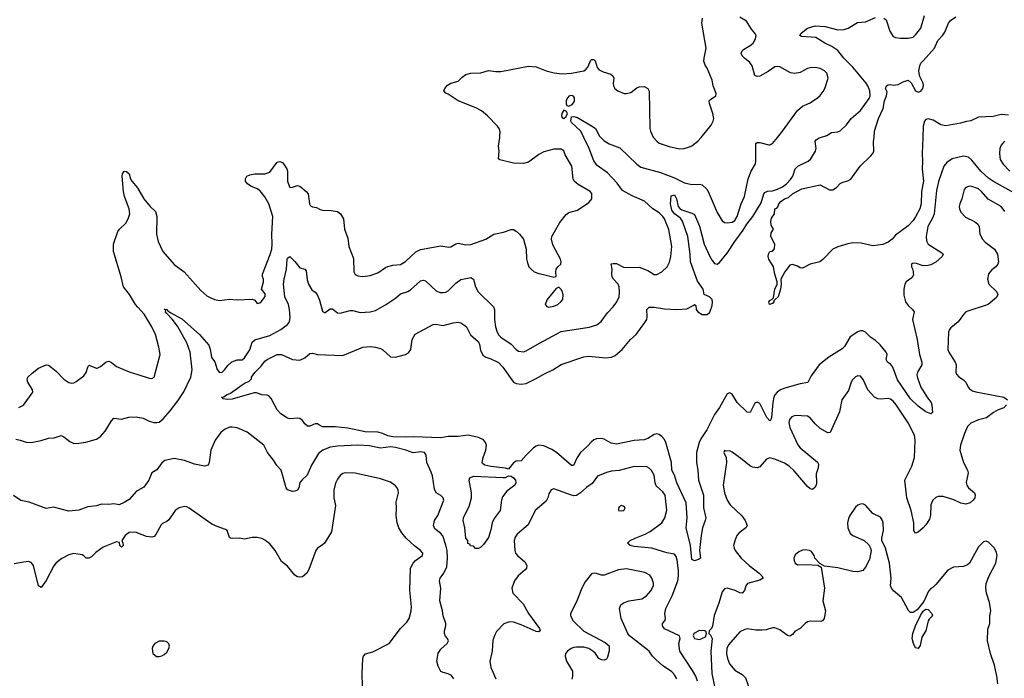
# Model space of a CAD drawing. Header units: inches. Extents: x 2057696 to 2160536, y 827480 to 1016834.
# Tile 99 of 256: x 2099060 to 2106896, y 885693 to 890937. Entities that reach past the tile are written whole.
import ezdxf

# ---------------------------------------------------------------- set-up
doc = ezdxf.new("R2010")
doc.units = ezdxf.units.IN
doc.header["$MEASUREMENT"] = 0
for name, color, linetype in [('C0898', 7, 'Continuous'), ('C1808', 7, 'Continuous'), ('C1809', 7, 'Continuous')]:
    doc.layers.add(name, color=color, linetype=linetype)

msp = doc.modelspace()

# ---------------------------------------------------------------- linework, layer by layer
at = {"layer": 'C0898', "color": 5}
for points, elevation in [([(2100000, 888648.8), (2099981.1, 888670), (2099933.3, 888750), (2099885.3, 888810), (2099867.7, 888890), (2099805.1, 889090), (2099807.3, 889150), (2099841.6, 889250), (2099854.5, 889270), (2099904.4, 889315.6), (2099923.5, 889350), (2099936.4, 889390), (2099931.9, 889430), (2099894.3, 889530), (2099884.7, 889570), (2099876.2, 889690), (2099878, 889710), (2099890, 889730.8), (2099910, 889727.7), (2099930, 889710.7), (2099941.6, 889670), (2099952.4, 889650), (2099997, 889597), (2100000, 889591.9)], 380), ([(2099051.8, 887848.2), (2099090, 887866.8), (2099163.7, 887970), (2099160.9, 887990), (2099123.7, 888050), (2099119.3, 888070), (2099125.2, 888090), (2099158, 888122), (2099210, 888162), (2099270, 888187.7), (2099290, 888184.9), (2099310, 888170.4), (2099350, 888137.4), (2099410, 888074.9), (2099450, 888048.2), (2099470, 888042), (2099490, 888045.5), (2099510, 888056.3), (2099570, 888102), (2099590, 888127.3), (2099601.3, 888170), (2099610, 888184.9), (2099670, 888162), (2099676.9, 888163.1), (2099703.9, 888176.1), (2099747.3, 888212.8), (2099770, 888217), (2099790, 888208.4), (2099830, 888176.4), (2099931.9, 888131.9), (2100000, 888110.8)], 380), ([(2099030, 887595.9), (2099063, 887590), (2099110, 887572.7), (2099149.8, 887570.2), (2099230, 887585.3), (2099290, 887605.5), (2099333.4, 887606.6), (2099390, 887624.9), (2099410, 887615.5), (2099457.8, 887577.8), (2099490, 887563.6), (2099530, 887564.4), (2099585.9, 887574.1), (2099670, 887595.8), (2099703.1, 887616.9), (2099739.8, 887660.2), (2099790, 887744), (2099810, 887764.9), (2099870, 887756.4), (2099927.3, 887772.8), (2099990, 887775.5), (2100000, 887773.1)], 360), ([(2100000, 887187.9), (2099990, 887182.4), (2099930, 887116.3), (2099890, 887091.6), (2099850, 887075.1), (2099810, 887081.6), (2099770, 887076.3), (2099710, 887079.6), (2099670, 887066.9), (2099602.9, 887057.1), (2099530, 887031.3), (2099450, 887022.4), (2099330, 887054.7), (2099270, 887044), (2099134.3, 887094.3), (2099069.6, 887109.6), (2099010, 887149)], 360), ([(2100000, 886848.7), (2099990, 886852.6), (2099970, 886855.8), (2099930, 886853), (2099898, 886830), (2099871.3, 886790), (2099881, 886770), (2099882.8, 886750), (2099870, 886737.2), (2099857.2, 886750), (2099854, 886774), (2099830, 886778.3), (2099724, 886736), (2099665.3, 886694.7), (2099630, 886659.7), (2099610, 886649.7), (2099589.8, 886649.7), (2099570, 886669.3), (2099555.9, 886675.9), (2099490, 886686), (2099450, 886676.4), (2099394.4, 886645.6), (2099350, 886613.3), (2099331.7, 886588.3), (2099270, 886471.5), (2099230, 886417.2), (2099210, 886429), (2099170.8, 886590.8), (2099150, 886616.2), (2099130, 886622), (2099090, 886617.6), (2099016.7, 886603.3)], 380)]:
    msp.add_lwpolyline(points, dxfattribs=dict(at, elevation=elevation))
at = {"layer": 'C1808', "color": 5}
for points, elevation in [([(2100000, 887773.1), (2100043.1, 887763.1), (2100090, 887741.2), (2100126.8, 887730), (2100150, 887728.4), (2100170, 887733.4), (2100201.2, 887758.8), (2100258.3, 887821.7), (2100319, 887901), (2100365.7, 887974.3), (2100422.2, 888090), (2100431.7, 888148.3), (2100416.8, 888290), (2100390, 888363.7), (2100316.5, 888496.5), (2100273.5, 888553.5), (2100230, 888598), (2100220.7, 888610), (2100222, 888622), (2100210, 888630.8), (2100230, 888630.3), (2100238.8, 888618.8), (2100262.6, 888602.6), (2100350, 888555.5), (2100490.1, 888430.1), (2100564.6, 888344.6), (2100574.6, 888314.6), (2100586.6, 888246.6), (2100613.7, 888213.7), (2100630.4, 888150.4), (2100648.7, 888128.7), (2100670, 888130.6), (2100690, 888148.2), (2100715.7, 888184.3), (2100748.1, 888211.9), (2100790, 888229), (2100830, 888227.6), (2100850, 888244.6), (2100890, 888307.2), (2100910.5, 888369.5), (2100930, 888388.2), (2101050, 888422.3), (2101138.3, 888470), (2101190, 888509.3), (2101205.8, 888530), (2101212.7, 888567.3), (2101207.7, 888630), (2101197.7, 888670), (2101169.6, 888730), (2101159.9, 888830), (2101163.7, 888870), (2101181.9, 888950), (2101187.6, 889030), (2101190, 889037.1), (2101210, 889050.3), (2101250, 889011.5), (2101290, 888961.7), (2101330, 888950.3), (2101338.2, 888938.2), (2101346.4, 888866.4), (2101356.9, 888830), (2101385.2, 888785.3), (2101410, 888768), (2101427.6, 888747.6), (2101444.7, 888704.7), (2101470, 888616), (2101485.8, 888605.8), (2101490, 888604.9), (2101530, 888635.3), (2101550, 888635.3), (2101590, 888603.6), (2101610, 888599.2), (2101690, 888620.7), (2101710, 888620.2), (2101770, 888605.3), (2101850, 888610.3), (2101890, 888621.3), (2101970, 888666.7), (2102050, 888719.1), (2102090, 888754), (2102147.3, 888772.7), (2102170, 888785.2), (2102250, 888856.5), (2102270, 888863.1), (2102290, 888856.4), (2102375.5, 888775.5), (2102405, 888765), (2102430, 888764.5), (2102450, 888768.2), (2102470, 888778.6), (2102530, 888839.6), (2102570, 888867.9), (2102650, 888884.4), (2102671.7, 888871.7), (2102687.7, 888810), (2102709.1, 888770), (2102830.3, 888650), (2102839, 888630), (2102837.7, 888550), (2102846.9, 888490), (2102855.8, 888455.8), (2102868.9, 888428.9), (2102890, 888407.8), (2102970, 888354), (2103010, 888310.4), (2103030, 888298), (2103070, 888291.8), (2103090, 888298.9), (2103197.6, 888362.4), (2103370, 888454.4), (2103591.5, 888488.5), (2103652.3, 888507.7), (2103687, 888533), (2103738.2, 888601.8), (2103781.6, 888650), (2103811.3, 888690), (2103829.8, 888730.2), (2103833.8, 888770), (2103830.8, 888810), (2103823.1, 888830), (2103786.3, 888870), (2103774.7, 888890), (2103771.5, 888910), (2103774.7, 888950), (2103767, 888993), (2103783.3, 888996.7), (2103810, 888994.9), (2103870, 888964.4), (2103990, 888965.7), (2104058.9, 888938.9), (2104110, 888907.7), (2104130, 888907.7), (2104169.2, 888930), (2104211.6, 888970), (2104230, 889006.8), (2104242.6, 889050), (2104248.6, 889130), (2104226.7, 889266.7), (2104191.5, 889350), (2104177.8, 889370), (2104150, 889397.6), (2104099.7, 889430), (2104032.8, 889492.8), (2103934.6, 889534.6), (2103856.9, 889576.9), (2103813.8, 889633.8), (2103738.4, 889718.4), (2103656.1, 889776.1), (2103630, 889812), (2103591.6, 889910), (2103548.6, 890000)], 360), ([(2100000, 889591.9), (2100048.8, 889510), (2100098.4, 889450), (2100139.5, 889410), (2100150.3, 889370), (2100147.6, 889230), (2100161.7, 889170), (2100199.5, 889090), (2100290, 888988.2), (2100368, 888930), (2100501, 888781), (2100550, 888738.7), (2100570, 888727.2), (2100611.3, 888710), (2100650, 888701.6), (2100730, 888712.4), (2100790, 888705.5), (2100910.7, 888710.7), (2100930, 888704.7), (2100950, 888677.3), (2100970, 888681.6), (2100980.9, 888690), (2101012.1, 888732.1), (2101014.2, 888754.2), (2100985.2, 888790), (2101001.2, 888850), (2101001.2, 888870), (2100992.1, 888892.1), (2100991.8, 888910), (2101053.8, 889066.2), (2101066.1, 889110), (2101069.4, 889150), (2101065.7, 889230), (2101073.2, 889370), (2101042.4, 889470), (2101010, 889527.6), (2100970, 889576.8), (2100950, 889589.8), (2100899.5, 889610), (2100871.6, 889630), (2100858, 889650), (2100856.9, 889670), (2100868.6, 889691.4), (2100890, 889702.6), (2100930, 889708.9), (2101010, 889710.4), (2101050, 889723.8), (2101110, 889801.6), (2101130, 889806.7), (2101150, 889799.5), (2101159.5, 889790), (2101184.9, 889750), (2101190.3, 889730), (2101190.5, 889650.5), (2101206.2, 889606.2), (2101210, 889601), (2101230, 889602.8), (2101270, 889616), (2101289.1, 889610.9), (2101338.8, 889570), (2101355.5, 889550), (2101364.9, 889470), (2101374.2, 889454.2), (2101390, 889446.4), (2101421.1, 889441.1), (2101450, 889424.9), (2101470, 889419.3), (2101538.8, 889418.8), (2101590, 889410.6), (2101614, 889390), (2101635.5, 889350), (2101644.9, 889270), (2101670, 889198), (2101679.7, 889130), (2101716.4, 889036.4), (2101718.4, 888930), (2101728.9, 888908.9), (2101750, 888897.1), (2101791.8, 888891.8), (2101850, 888899.6), (2101910, 888921.1), (2101970, 888963.1), (2101990, 888971.7), (2102030, 888981.1), (2102090, 888987.2), (2102130, 889011.8), (2102212.7, 889087.3), (2102250, 889107.2), (2102410, 889134.9), (2102474.2, 889125.8), (2102490, 889128.5), (2102530, 889152), (2102550, 889157.6), (2102610, 889145.3), (2102650, 889145.7), (2102770, 889188.9), (2102832.7, 889230), (2102910, 889244), (2102970, 889267.2), (2102990, 889264.9), (2103010, 889254), (2103037.1, 889230), (2103068.2, 889190), (2103090.3, 889110), (2103094, 889034), (2103100.7, 889000.7), (2103112.7, 888970), (2103130.4, 888950), (2103153.4, 888930), (2103190, 888914.9), (2103228.9, 888908.9), (2103310, 888886), (2103328.4, 888891.6), (2103326, 888930), (2103329.3, 888950), (2103342.7, 888970), (2103366.6, 888990), (2103369.6, 889010), (2103363.6, 889030), (2103303.5, 889143.5), (2103291.5, 889190), (2103294.4, 889210), (2103358.3, 889321.7), (2103410, 889385.7), (2103430, 889400.4), (2103498.6, 889421.4), (2103590, 889480.9), (2103612.6, 889510), (2103612.1, 889552.1), (2103600.7, 889570), (2103503.3, 889623.3), (2103473.5, 889650), (2103465, 889670), (2103452.6, 889770), (2103402, 889862), (2103390, 889892.7), (2103370, 889906), (2103310, 889906.6), (2103230, 889883.7), (2103190, 889864.5), (2103110, 889802.7), (2103070, 889792.7), (2102990, 889794), (2102881.5, 889821.5), (2102870, 889828.7), (2102875.1, 889890), (2102869.6, 889930), (2102880.4, 890000)], 380), ([(2106976.6, 889556.6), (2106810, 889648.5), (2106770, 889675.4), (2106708.4, 889730), (2106637.8, 889817.8), (2106610, 889842.2), (2106570, 889848.8), (2106480.7, 889830), (2106439.1, 889800.9), (2106414.6, 889770), (2106371.5, 889648.5), (2106355.8, 889575.8), (2106336.2, 889390), (2106323.5, 889356.4), (2106288.2, 889290), (2106273.2, 889210), (2106275.9, 889175.9), (2106290.2, 889150.2), (2106399.5, 889079.5), (2106408.5, 889070), (2106401.7, 889050), (2106350, 889006.4), (2106310, 888985.1), (2106290, 888979.8), (2106250, 888976), (2106190, 888996.9), (2106164.2, 888995.8), (2106157.3, 888990), (2106158, 888970), (2106168.8, 888948.8), (2106173.4, 888906.6), (2106158.5, 888881.5), (2106114.9, 888850), (2106103.8, 888830), (2106096.4, 888790), (2106096.7, 888743.3), (2106110.3, 888690), (2106130, 888660.4), (2106163.8, 888630), (2106178, 888610), (2106164, 888550), (2106202.2, 888390), (2106220.2, 888270), (2106239.6, 888210), (2106238.3, 888190), (2106203.6, 888130), (2106200.2, 888110), (2106204.1, 888084.1), (2106231.3, 888011.3), (2106285.4, 887925.4), (2106313, 887890), (2106319.3, 887870), (2106324, 887810), (2106310, 887798), (2106270, 887815.4), (2106210, 887860.3), (2106150, 887917.7), (2106044.8, 888070), (2106008.9, 888168.9), (2105991.7, 888191.7), (2105965.1, 888210), (2105959.8, 888219.8), (2105955.6, 888230), (2105963, 888270), (2105956.2, 888290), (2105907.4, 888347.4), (2105870, 888383.5), (2105831.8, 888410), (2105790, 888448), (2105770, 888458.9), (2105750, 888458.3), (2105730, 888451.1), (2105670, 888412.8), (2105624.2, 888335.8), (2105604.5, 888315.5), (2105498, 888250), (2105422, 888190), (2105359.6, 888100.4), (2105332.4, 888047.6), (2105270, 888036.3), (2105150, 888003.5), (2105114.4, 887990), (2105088.1, 887971.9), (2105069.5, 887950.5), (2105060.2, 887930), (2105052.1, 887887.9), (2105043.6, 887770), (2105037.1, 887750), (2105030, 887743.6), (2105004.8, 887770), (2104950, 887881.3), (2104930, 887891.1), (2104910, 887884.2), (2104871.8, 887808.2), (2104850, 887811.6), (2104769.7, 887890), (2104730, 887954), (2104710, 887965.1), (2104690, 887957), (2104630.2, 887849.8), (2104590, 887794), (2104528.5, 887670), (2104479.1, 887600.9), (2104466.3, 887570), (2104446.2, 887490), (2104445.5, 887410), (2104457, 887350), (2104462.7, 887270), (2104501.6, 887150), (2104502.2, 887050), (2104518.9, 886970), (2104515.8, 886950), (2104493.6, 886890), (2104482, 886830), (2104470.2, 886710), (2104477.3, 886650), (2104461.6, 886638.4), (2104430, 886629.5), (2104410, 886638), (2104397.8, 886750), (2104363.5, 886890), (2104370.7, 886969.3), (2104363, 887090), (2104290.4, 887250), (2104271.3, 887311.3), (2104249.1, 887350), (2104246.5, 887410), (2104200.6, 887570), (2104190, 887595.1), (2104170, 887619.1), (2104150, 887634), (2104130, 887638.9), (2104110, 887634.7), (2104058.1, 887601.9), (2104030, 887590.7), (2103950, 887585.4), (2103810, 887557), (2103765.8, 887565.8), (2103710, 887598), (2103690, 887603.1), (2103650, 887599.3), (2103630, 887591.6), (2103610, 887576.2), (2103579.5, 887540.5), (2103522.4, 887490), (2103496.1, 887450), (2103467.9, 887387.9), (2103450, 887386.3), (2103331.1, 887491.1), (2103295.6, 887515.6), (2103230, 887543.4), (2103190, 887548.1), (2103170, 887541.6), (2103150, 887526.8), (2103090.2, 887470), (2103050, 887423.6), (2103010, 887422), (2102990, 887409.7), (2102950, 887359.1), (2102926.8, 887366.8), (2102810, 887380.2), (2102762, 887390), (2102744, 887404), (2102739.8, 887410), (2102747.3, 887450), (2102768.5, 887510), (2102774.2, 887550), (2102768, 887570), (2102750.7, 887590.7), (2102710, 887611.1), (2102630, 887627.6), (2102550, 887618), (2102470, 887617.2), (2102410, 887607), (2102190, 887616.5), (2102127.2, 887612.8), (2102030, 887615.3), (2101990, 887622.9), (2101950, 887641.8), (2101910, 887652), (2101810, 887656.4), (2101670, 887685.1), (2101570, 887696.3), (2101470, 887695.6), (2101439, 887710), (2101430, 887719), (2101410, 887719.3), (2101370, 887699.3), (2101350, 887701.2), (2101330, 887719), (2101310, 887746.6), (2101290, 887760.9), (2101270, 887764.5), (2101210, 887758.4), (2101190, 887762.9), (2101138, 887798), (2101109.2, 887830), (2101061.6, 887921.6), (2101041.5, 887941.5), (2101030, 887946.6), (2100986, 887950), (2100944.7, 887964.7), (2100926.3, 887966.3), (2100750, 887916.1), (2100713, 887913), (2100679.3, 887919.3), (2100665.2, 887930), (2100685.4, 887934.6), (2100706, 887950), (2100737.9, 887962.1), (2100830, 888030.8), (2100854.2, 888045.8), (2100883.7, 888056.3), (2100904, 888076), (2100904.5, 888090), (2100930, 888126.8), (2100980.8, 888179.2), (2101010, 888217.1), (2101030, 888232.4), (2101109, 888270), (2101142, 888270), (2101230, 888230.8), (2101290, 888226.8), (2101330, 888244.9), (2101370, 888278), (2101390, 888280.5), (2101430, 888270.4), (2101630, 888263), (2101790, 888328.4), (2101850, 888334.9), (2101891.3, 888330), (2101930, 888318.9), (2101950, 888308.5), (2102010, 888253.4), (2102050, 888250.2), (2102129.2, 888270), (2102155, 888285), (2102173.5, 888310), (2102183.1, 888390), (2102207.4, 888432.6), (2102350, 888510.4), (2102370, 888512.2), (2102430, 888501.7), (2102510, 888524.2), (2102548.1, 888528.1), (2102570, 888522), (2102602.8, 888502.8), (2102615.5, 888490), (2102648, 888428), (2102711.7, 888371.7), (2102719.7, 888350), (2102726, 888306), (2102745.9, 888265.9), (2102770, 888250.2), (2102810, 888236.9), (2102870, 888207.1), (2102903.9, 888170), (2102990, 888051.8), (2103010, 888040.8), (2103050, 888033.6), (2103090, 888040.3), (2103163.8, 888076.2), (2103230, 888114.9), (2103302.7, 888150), (2103368.5, 888191.6), (2103550, 888253.4), (2103590, 888258.9), (2103724, 888244), (2103770, 888250.2), (2103798, 888262), (2103854.5, 888310), (2103920.4, 888390), (2103965.1, 888430), (2104034.9, 888525.1), (2104049.7, 888550), (2104053.7, 888570), (2104049.8, 888630.3), (2104070, 888648), (2104110, 888647.2), (2104190, 888635.3), (2104290, 888630.3), (2104370, 888635.6), (2104419.8, 888660.2), (2104430.4, 888670.4), (2104441, 888661), (2104443.1, 888630), (2104457.3, 888610), (2104490, 888590.5), (2104531.5, 888588.5), (2104551.2, 888608.8), (2104570, 888661), (2104574.3, 888690), (2104569.6, 888710), (2104550, 888731.1), (2104507.9, 888747.9), (2104498.7, 888790), (2104455.2, 888855.2), (2104397.7, 889010), (2104396.3, 889070), (2104378, 889210), (2104333.7, 889333.7), (2104317.4, 889357.4), (2104269.9, 889390), (2104250, 889419.7), (2104239.8, 889470), (2104245.6, 889534.4), (2104270, 889541.6), (2104287, 889510), (2104300.3, 889450), (2104313.7, 889433.7), (2104330, 889423.6), (2104410, 889396.9), (2104430, 889385.3), (2104470, 889293.4), (2104507.4, 889150), (2104550, 889057), (2104570, 889019.5), (2104590, 888996.5), (2104610, 888990.3), (2104630, 889004.2), (2104690, 889076.5), (2104749.9, 889170), (2104818.1, 889261.9), (2104846.7, 889310), (2104893.6, 889370), (2104961.2, 889478.8), (2104982.9, 889550), (2104990, 889560.6), (2105010, 889571.1), (2105050, 889574.8), (2105090, 889586.2), (2105130, 889606.9), (2105160.9, 889630), (2105195, 889665), (2105211.7, 889690), (2105231.2, 889750), (2105253.3, 889770), (2105335.6, 889810), (2105355.1, 889830), (2105392.6, 889890), (2105397.7, 889910), (2105391.4, 889968.6), (2105399.4, 889980.6), (2105423.1, 889996.9), (2105433.3, 890000)], 340), ([(2103683.8, 890000), (2103710, 889972.2), (2103750, 889947.4), (2103836.9, 889916.9), (2103970, 889785.7), (2104002.5, 889762.5), (2104160.1, 889719.9), (2104270, 889676.3), (2104350, 889636.6), (2104410, 889623.7), (2104470, 889628.2), (2104490, 889621.6), (2104527.4, 889587.4), (2104538.5, 889570), (2104610, 889402), (2104650, 889334.9), (2104670, 889323.1), (2104690, 889319.5), (2104730, 889323.6), (2104750, 889338), (2104770, 889370.6), (2104801.7, 889470), (2104828.4, 889530), (2104856.3, 889670), (2104881.3, 889730), (2104914.2, 889790), (2104918.4, 889810), (2104918.4, 889950), (2104930, 889958), (2104950, 889957.8), (2105020.5, 889939.5), (2105030, 889939.5), (2105052, 889950), (2105091.8, 890000)], 360), ([(2104103.9, 890000), (2104129.3, 889969.3), (2104150, 889954.6), (2104227.7, 889927.7), (2104310, 889908.3), (2104348.8, 889911.2), (2104390, 889924.2), (2104410, 889933.4), (2104456.9, 889970), (2104481.9, 890000)], 380), ([(2106246.3, 890000), (2106240.6, 889870), (2106243.8, 889810), (2106240.7, 889750), (2106252.1, 889650), (2106236.9, 889570), (2106234.5, 889470), (2106222.6, 889430), (2106190, 889366), (2106170, 889338), (2106130, 889296), (2106030, 889221.2), (2106004, 889190), (2105970, 889165.6), (2105930, 889145.6), (2105850, 889135.1), (2105757.5, 889157.5), (2105690, 889159.3), (2105650, 889153.2), (2105570, 889129), (2105530, 889109), (2105450, 889027.3), (2105426.8, 889010), (2105350.4, 888989.6), (2105290, 888958), (2105270, 888962), (2105250, 888975.3), (2105210, 888988), (2105190, 888982), (2105150, 888928), (2105118, 888870), (2105121, 888830), (2105114.8, 888790), (2105096, 888730), (2105071, 888709), (2105062, 888698), (2105062, 888690), (2105050, 888678), (2105026, 888670), (2105022, 888690), (2105030, 888702), (2105048.7, 888711.3), (2105058, 888722), (2105069, 888790), (2105088.7, 888830), (2105088.7, 888850), (2105068, 888910), (2105059, 888970), (2105022, 889030), (2105015.3, 889050), (2105018, 889070), (2105028.9, 889091.1), (2105050, 889094), (2105067.3, 889112.7), (2105068, 889150), (2105038, 889210), (2105040.4, 889239.6), (2105058, 889270), (2105040.4, 889300.4), (2105038, 889330), (2105044, 889356), (2105066, 889390), (2105069, 889430), (2105085.2, 889434.8), (2105094, 889446), (2105100.9, 889470), (2105117, 889490), (2105147.3, 889510), (2105178.8, 889521.2), (2105210, 889550.2), (2105284.5, 889590), (2105430, 889621.7), (2105503.2, 889583.2), (2105530, 889583.1), (2105560.3, 889599.7), (2105590, 889633), (2105610, 889643), (2105650, 889653.4), (2105673.2, 889666.8), (2105748.7, 889770), (2105831.2, 889850), (2105848.3, 889870), (2105856.9, 889890), (2105854, 889966), (2105860.7, 889999.3), (2105860.7, 890000)], 320), ([(2106896.5, 889970), (2106870, 889937.6), (2106859.7, 889910), (2106856, 889870), (2106863.4, 889823.3), (2106886.1, 889786.1), (2106940.7, 889730)], 340), ([(2106899.8, 889410), (2106870, 889448.2), (2106766.5, 889506.5), (2106713.1, 889570), (2106690, 889589.7), (2106630, 889611.3), (2106610, 889609.6), (2106590, 889600.9), (2106575.8, 889584.2), (2106556.5, 889510), (2106540.3, 889470), (2106536.5, 889450), (2106538.7, 889430), (2106550, 889405.5), (2106585.7, 889365.7), (2106657.3, 889330), (2106685.5, 889310), (2106695.3, 889290), (2106701.6, 889230), (2106721.6, 889190), (2106744.2, 889164.2), (2106817.3, 889110), (2106840.7, 889070), (2106850, 889008), (2106842.8, 888990), (2106826.8, 888970), (2106795.2, 888944.8), (2106770, 888914), (2106763.1, 888870), (2106772.7, 888830), (2106833.1, 888773.1), (2106843.8, 888750), (2106834.7, 888725.3), (2106766.8, 888670), (2106590.4, 888609.6), (2106570, 888589.2), (2106527.7, 888530), (2106470, 888483.7), (2106459.3, 888470), (2106452.4, 888450), (2106445.7, 888310), (2106453.4, 888290), (2106505.8, 888210), (2106511.4, 888190), (2106508.9, 888130), (2106515.1, 888115.1), (2106534.4, 888094.4), (2106570.6, 888070), (2106590, 888050.6), (2106608, 888010), (2106618.3, 887998.3), (2106642.7, 887982.7), (2106670, 887974), (2106891.3, 887930), (2106921, 887910)], 360), ([(2100000, 888110.8), (2100090, 888082.8), (2100110, 888078.8), (2100130, 888091.3), (2100176.4, 888270), (2100167.1, 888330), (2100141.4, 888430), (2100111.7, 888491.7), (2100050, 888592.6), (2100000, 888648.8)], 380), ([(2106913.4, 887870), (2106892.5, 887847.5), (2106846.8, 887830), (2106810.8, 887810), (2106753.9, 887766.1), (2106690.3, 887749.7), (2106630, 887725.1), (2106603.4, 887696.6), (2106578, 887642), (2106547.2, 887550), (2106542.8, 887510), (2106571.7, 887410), (2106602.6, 887350), (2106607.2, 887330), (2106593.2, 887253.2), (2106598, 887230), (2106610.3, 887210.4), (2106659.1, 887170), (2106664, 887150), (2106660.7, 887130), (2106646.8, 887110), (2106622.8, 887090), (2106590, 887078.7), (2106550, 887087.1), (2106494.6, 887114.6), (2106410, 887141), (2106370, 887140.5), (2106350, 887131.8), (2106327, 887110), (2106310, 887073.2), (2106308.9, 886991.1), (2106299, 886961), (2106270, 886915.1), (2106250, 886892.3), (2106210, 886857.2), (2106189.6, 886849.6), (2106176, 886870), (2106175.1, 886930), (2106153.8, 887030), (2106119.2, 887130), (2106103.1, 887270), (2106158.7, 887381.3), (2106179.8, 887450), (2106186.6, 887590), (2106179.8, 887630), (2106130, 887726), (2106033.8, 887870), (2106010, 887898.3), (2105990, 887914.3), (2105970, 887921.6), (2105910, 887914.5), (2105890, 887917), (2105862.7, 887930), (2105810, 887989.6), (2105772.8, 888072.8), (2105750, 888097.4), (2105730, 888100.4), (2105710, 888093.5), (2105686.3, 888070), (2105675.6, 888050), (2105655.2, 887984.8), (2105603.1, 887910), (2105584.6, 887815.4), (2105510, 887649), (2105490, 887646.6), (2105430, 887681.7), (2105390, 887719.1), (2105350, 887767.8), (2105330, 887778.9), (2105230, 887784.7), (2105204.1, 887775.9), (2105186, 887754), (2105182, 887730), (2105189.1, 887690), (2105251.7, 887551.7), (2105270, 887527.4), (2105410, 887413.4), (2105417.3, 887397.3), (2105415.5, 887370), (2105398.3, 887321.7), (2105401.6, 887250), (2105398, 887230), (2105388.3, 887211.7), (2105370, 887196), (2105350, 887200.9), (2105330, 887219.5), (2105224.4, 887344.4), (2105182.8, 887382.8), (2105146.3, 887406.3), (2105070, 887438), (2105030, 887448), (2105002.7, 887437.2), (2104950, 887377.6), (2104929.6, 887369.6), (2104892.9, 887372.9), (2104866.4, 887386.4), (2104810, 887435.1), (2104730, 887494), (2104710, 887504), (2104682, 887502), (2104670, 887506), (2104664.7, 887490), (2104680.7, 887450), (2104685.5, 887410), (2104657.4, 887230), (2104669.1, 887170), (2104691.3, 887111.3), (2104713.7, 887073.7), (2104806.3, 886986.3), (2104833.4, 886950), (2104848, 886910), (2104839.1, 886890), (2104784.9, 886850), (2104768.2, 886830), (2104750, 886788), (2104741.6, 886750), (2104744.4, 886730), (2104753, 886710), (2104800.3, 886650), (2104865.2, 886590), (2104945.3, 886530), (2104966, 886510), (2104976.3, 886490), (2104950, 886473.3), (2104851.7, 886448.3), (2104837.6, 886430), (2104828.8, 886391.2), (2104810, 886372), (2104790, 886374), (2104753.2, 886393.2), (2104690, 886409.5), (2104670, 886406), (2104650, 886382), (2104623.1, 886290), (2104587.3, 886192.7), (2104572.7, 886107.3), (2104565.3, 886090), (2104546.4, 886070), (2104543.8, 886050), (2104557.3, 886037.3), (2104570.1, 886010.1), (2104560.4, 885910), (2104567.4, 885730), (2104597, 885590)], 360), ([(2102513.5, 885690), (2102495.3, 885715.3), (2102469.8, 885729.8), (2102430, 885738.6), (2102410, 885748.1), (2102388.8, 885788.8), (2102379.1, 885830), (2102390, 885892), (2102410, 885923.7), (2102461.1, 885970), (2102471.1, 885990), (2102465.4, 886010), (2102449.2, 886029.2), (2102440.3, 886050), (2102439.8, 886070), (2102451.7, 886110), (2102452, 886130), (2102429.8, 886189.8), (2102425.1, 886230), (2102402, 886310), (2102412.4, 886410), (2102400.8, 886470), (2102405.3, 886490), (2102435.4, 886530), (2102459.3, 886580.7), (2102465.4, 886650), (2102461.2, 886710), (2102452, 886752), (2102426.3, 886826.3), (2102408.9, 886848.9), (2102363.1, 886883.1), (2102351.8, 886910), (2102362, 886950), (2102386.6, 886990), (2102435.1, 887110), (2102429.2, 887130), (2102410, 887149.2), (2102374, 887170), (2102359.6, 887199.6), (2102343.9, 887303.9), (2102334.7, 887334.7), (2102300.9, 887410), (2102294.5, 887470), (2102281.2, 887490), (2102250, 887495.8), (2102190, 887487.3), (2102132.3, 887510), (2102050, 887530.9), (2102010, 887536.4), (2101930, 887524.5), (2101843, 887543), (2101750, 887548.6), (2101590, 887542.1), (2101530, 887533.4), (2101472.2, 887510), (2101436.8, 887483.2), (2101381.5, 887390), (2101347, 887310), (2101306.5, 887273.5), (2101290, 887252), (2101280.2, 887210), (2101270, 887191.3), (2101250, 887182.3), (2101230, 887181.3), (2101190, 887192.8), (2101180.3, 887210), (2101141.4, 887350), (2101106.8, 887386.8), (2101079.7, 887430), (2101031.1, 887490), (2101001.6, 887550), (2100870, 887652.1), (2100790, 887686.9), (2100750, 887693.7), (2100730, 887692.6), (2100690, 887673.6), (2100660.5, 887650), (2100614.9, 887590), (2100582, 887510), (2100568.5, 887410), (2100559.1, 887390), (2100530, 887382.6), (2100450, 887398.5), (2100370, 887427.1), (2100290, 887442.6), (2100213.9, 887426.1), (2100190, 887409.5), (2100150, 887352.7), (2100110, 887328.7), (2100088.4, 887270), (2100046.3, 887213.7), (2100000, 887187.9)], 360), ([(2104454.7, 885670), (2104439.8, 885710), (2104415.1, 885755.1), (2104313.3, 885910), (2104305.7, 885970), (2104315.4, 886010), (2104311.5, 886030), (2104190, 886088), (2104175.1, 886110), (2104174.7, 886130), (2104193.3, 886150), (2104198.7, 886170), (2104193.5, 886210), (2104202.5, 886250), (2104252.5, 886350), (2104296.5, 886470), (2104303.4, 886510), (2104303.2, 886550), (2104293.3, 886633.3), (2104283.8, 886663.8), (2104270, 886680.4), (2104210, 886691.4), (2104090, 886729), (2103950, 886742.5), (2103917.2, 886750), (2103896, 886770), (2103918.4, 886790), (2103957.6, 886810), (2104038.7, 886841.3), (2104077.5, 886862.5), (2104169.7, 886930), (2104194, 886970), (2104208.8, 887031.2), (2104195.3, 887150), (2104178.7, 887178.7), (2104124.9, 887224.9), (2104116.5, 887250), (2104109.8, 887310), (2104088.2, 887348.2), (2104070, 887366.6), (2104050, 887376.4), (2103950, 887379.2), (2103830, 887347.6), (2103770, 887341.7), (2103730, 887332.8), (2103656.9, 887303.1), (2103614.8, 887245.2), (2103570, 887212.2), (2103523.6, 887170), (2103490, 887149), (2103470, 887146.3), (2103450.6, 887150.6), (2103310, 887202.7), (2103290, 887194), (2103270, 887162), (2103262.4, 887130), (2103250, 887102.7), (2103162, 887030), (2103105.4, 886914.6), (2103018.7, 886841.3), (2103003.1, 886816.9), (2102995.5, 886790), (2102999.1, 886710), (2103005.5, 886690), (2103020.3, 886670), (2103079.4, 886619.4), (2103096.4, 886590), (2103092.7, 886570), (2103082.6, 886557.4), (2103027.7, 886510), (2102997.3, 886470), (2102976.3, 886410), (2102983, 886370), (2103067, 886287.1), (2103110, 886208.9), (2103196.3, 886090), (2103201, 886070), (2103190, 886063.7), (2103170, 886066), (2103050, 886118.9), (2102990, 886139.2), (2102956.5, 886143.5), (2102913.8, 886126.2), (2102854.8, 886065.2), (2102840, 886040), (2102824.4, 885995.6), (2102819, 885910), (2102800.7, 885830), (2102810, 885778.4), (2102848.6, 885690)], 360), ([(2101787.1, 885630), (2101784.8, 885730), (2101789.7, 885850), (2101795.1, 885870), (2101812.3, 885887.8), (2101870, 885904.5), (2101999.8, 885970), (2102089.7, 886090), (2102139.5, 886140.5), (2102159.8, 886170), (2102176.4, 886230), (2102178.6, 886261.4), (2102164.5, 886395.5), (2102169.8, 886570), (2102190, 886610.4), (2102210, 886630.4), (2102266.6, 886670), (2102267, 886690), (2102249.6, 886710), (2102203.7, 886743.7), (2102134.8, 886810), (2102101.4, 886850), (2102076.8, 886890), (2102062.8, 886930), (2102055.6, 886990), (2102059.2, 887050), (2102054.8, 887094.7), (2102073.3, 887170), (2102072.1, 887190), (2102063.1, 887210), (2102050, 887225.1), (2102010, 887253.7), (2101930, 887281.7), (2101730, 887326), (2101650, 887328.3), (2101630, 887322.4), (2101610, 887307.6), (2101590, 887279.5), (2101574.2, 887245.8), (2101558.6, 887190), (2101558.6, 887130), (2101572.1, 887067.9), (2101541.1, 886858.9), (2101486, 886770), (2101467.9, 886752.1), (2101431, 886730), (2101417.3, 886710), (2101362, 886558), (2101346, 886530), (2101310, 886501.2), (2101290, 886497.2), (2101270, 886501.2), (2101250, 886513.2), (2101190, 886585.2), (2101143.9, 886623.9), (2101093.2, 886710), (2101050, 886764), (2101010, 886794), (2100985.6, 886805.6), (2100950, 886814), (2100910, 886814), (2100850, 886801.2), (2100809.2, 886809.2), (2100750, 886806.6), (2100738, 886810), (2100730, 886815.3), (2100710, 886869), (2100698, 886878), (2100630, 886900.9), (2100590, 886920.9), (2100408.5, 887048.5), (2100390, 887057.4), (2100370, 887059.7), (2100330, 887049.7), (2100297.1, 887030), (2100245.4, 886954.6), (2100230, 886940.7), (2100195.5, 886924.5), (2100185.8, 886914.2), (2100143.4, 886836.6), (2100130, 886822), (2100110, 886816.9), (2100070, 886821.5), (2100000, 886848.7)], 380), ([(2106845.2, 885650), (2106837.2, 885710), (2106817.5, 885797.5), (2106784.5, 885890), (2106760.9, 885990), (2106765.4, 886085.4), (2106780.7, 886130), (2106779.6, 886190), (2106789.6, 886230), (2106777.1, 886297.1), (2106754.3, 886370), (2106749.8, 886410), (2106752.5, 886447.5), (2106775.8, 886510), (2106827.3, 886610), (2106837.6, 886670), (2106834.3, 886694.3), (2106816.9, 886730), (2106770, 886778), (2106750, 886783.7), (2106730, 886779.3), (2106690, 886739.3), (2106617.3, 886610), (2106603.4, 886596.6), (2106570, 886582), (2106490, 886578.7), (2106445.4, 886554.6), (2106350, 886439), (2106330, 886419), (2106310, 886408.7), (2106293.4, 886386.6), (2106254.4, 886305.6), (2106202.9, 886237.1), (2106170, 886217.2), (2106150, 886217.4), (2106133, 886233), (2106076.4, 886336.4), (2106014, 886390), (2105998.9, 886410), (2105991.1, 886430), (2105994.2, 886490), (2105983.1, 886610), (2105951.1, 886730), (2105921.1, 886790), (2105921.1, 886810), (2105934.3, 886870), (2105931.8, 886930), (2105926.6, 886950), (2105910, 886976), (2105850, 887004.5), (2105790, 887072.7), (2105770, 887080.9), (2105750, 887079.5), (2105730, 887072.3), (2105710, 887055.1), (2105667.4, 886990), (2105655.3, 886964.7), (2105646.7, 886930), (2105649.1, 886890), (2105670, 886846.7), (2105690.6, 886830), (2105780.5, 886790), (2105816.7, 886756.7), (2105830.6, 886730), (2105834.9, 886710), (2105822, 886638), (2105790, 886577.2), (2105768.7, 886551.3), (2105730, 886541.3), (2105690, 886543.5), (2105570, 886572.6), (2105465.2, 886585.2), (2105427.3, 886607.3), (2105388, 886650), (2105382, 886670), (2105362, 886702), (2105346, 886710), (2105310, 886716), (2105290, 886712.7), (2105260.9, 886699.1), (2105230, 886677.2), (2105220.4, 886650), (2105223.7, 886630), (2105230.5, 886610), (2105250, 886595.8), (2105318, 886598), (2105412.7, 886592.7), (2105436.9, 886576.9), (2105463.6, 886410), (2105452, 886310), (2105472.7, 886230), (2105462.4, 886170), (2105450, 886152.3), (2105434.1, 886145.9), (2105352, 886148), (2105330, 886142.9), (2105310.7, 886130), (2105271, 886090), (2105230.4, 886069.6), (2105210, 886042), (2105190, 886028.7), (2105170, 886034), (2105110, 886078), (2105070, 886095.1), (2105050, 886094.5), (2105000.7, 886079.3), (2104964.9, 886075.1), (2104916.8, 886076.8), (2104850, 886086.6), (2104830, 886082.6), (2104790, 886062), (2104700.2, 885959.8), (2104687.1, 885930), (2104683.8, 885890), (2104692.2, 885850), (2104709.3, 885809.3), (2104750, 885758), (2104810, 885723), (2104836.3, 885696.3), (2104871.8, 885590)], 380), ([(2104288.3, 885690), (2104270, 885721.6), (2104250, 885744.2), (2104175, 885795), (2104122.5, 885842.5), (2104096.9, 885870), (2104069.8, 885909.8), (2103912.3, 886032.3), (2103898.4, 886050), (2103846, 886170), (2103833.5, 886250), (2103842.9, 886277.1), (2103865.9, 886294.1), (2103908.8, 886308.8), (2104010, 886326.5), (2104047.6, 886350), (2104082.6, 886390), (2104102.6, 886430), (2104104, 886450), (2104091.1, 886490), (2104074.8, 886514.8), (2104035.5, 886535.5), (2103890, 886565.4), (2103824.3, 886555.7), (2103710, 886514.7), (2103690, 886513.7), (2103650, 886527.8), (2103630.4, 886529.6), (2103610, 886523.7), (2103560.2, 886459.8), (2103532.4, 886410), (2103490, 886300.9), (2103443.8, 886210), (2103444.4, 886190), (2103465.3, 886150), (2103549.5, 886069.5), (2103718, 885978), (2103750.3, 885950.3), (2103750.5, 885910.5), (2103738.7, 885861.3), (2103730, 885845.2), (2103710, 885838), (2103690, 885839.3), (2103669.3, 885850), (2103642.7, 885890), (2103620.9, 885910), (2103589.2, 885930), (2103550, 885939.7), (2103490, 885941.7), (2103470, 885938.3), (2103447.7, 885930), (2103418, 885910), (2103403.7, 885890), (2103400.3, 885870), (2103410.5, 885830), (2103458, 885750), (2103460.3, 885710), (2103453.4, 885686.6)], 380)]:
    msp.add_lwpolyline(points, dxfattribs=dict(at, elevation=elevation))
for points, elevation in [([(2103350, 888808), (2103330, 888795.3), (2103257.3, 888710), (2103242.8, 888670), (2103254, 888654), (2103270, 888648.2), (2103310, 888655.5), (2103341.2, 888670), (2103366, 888690), (2103381.2, 888710), (2103385.6, 888745.6), (2103379.3, 888770), (2103370, 888788.7)], 380), ([(2102710, 886726), (2102687.3, 886727.3), (2102670, 886746), (2102647.3, 886747.3), (2102642, 886762), (2102627.3, 886767.3), (2102626, 886790), (2102608.9, 886808.9), (2102602.4, 886890), (2102589.8, 886950), (2102591.3, 886970), (2102599.8, 886990), (2102638, 887062), (2102655.9, 887130), (2102654.2, 887170), (2102636, 887270), (2102642.5, 887290), (2102670, 887303.5), (2102908.5, 887291.5), (2102927, 887293), (2102950, 887305.8), (2102970, 887302.5), (2102990, 887289.3), (2103006.3, 887270), (2103008, 887250), (2102999.8, 887230), (2102937.6, 887182.4), (2102901.9, 887138.1), (2102893.4, 887110), (2102882.7, 887030), (2102834.8, 886965.2), (2102820.9, 886930), (2102810, 886875.3), (2102790, 886813.2), (2102750, 886758), (2102730, 886738)], 340), ([(2103850, 887069), (2103830, 887057.2), (2103824.5, 887044.5), (2103826, 887030), (2103850, 887025.5), (2103868, 887030), (2103879, 887050), (2103870, 887062)], 380), ([(2106210, 885929), (2106190, 885936), (2106171.8, 885970), (2106163, 886010), (2106168.4, 886050), (2106188, 886112), (2106227.3, 886192.8), (2106250, 886227.3), (2106262, 886238), (2106270, 886244), (2106290, 886240.7), (2106318.8, 886210), (2106322.8, 886190), (2106297, 886163), (2106290.2, 886149.8), (2106270.2, 886069.8), (2106239.5, 886020.5), (2106226.2, 885953.8)], 380), ([(2104470, 886072.9), (2104423.4, 886050), (2104419.8, 886030), (2104429.4, 886010), (2104470, 886002.7), (2104516.5, 886023.5), (2104526.6, 886050), (2104523.6, 886063.6), (2104511.6, 886071.6)], 360), ([(2100210, 885989.6), (2100170, 885989.6), (2100134, 885970), (2100119.1, 885950), (2100113, 885930), (2100119.1, 885890), (2100147.6, 885867.6), (2100170, 885866.4), (2100190, 885870.6), (2100210, 885883), (2100230, 885902), (2100247.6, 885930), (2100251.3, 885950), (2100246.5, 885966.5), (2100230, 885983.6)], 420)]:
    msp.add_lwpolyline(points, close=True, dxfattribs=dict(at, elevation=elevation))
at = {"layer": 'C1809', "color": 5}
for points, elevation in [([(2104481.9, 890000), (2104562.9, 890097.1), (2104579.3, 890130), (2104583.7, 890150), (2104577, 890190), (2104549.6, 890270), (2104547, 890290), (2104557.5, 890302.5), (2104599, 890330), (2104601.2, 890350), (2104579.5, 890410), (2104570, 890455.3), (2104529.6, 890550), (2104514.2, 890574.2), (2104505.5, 890605.5), (2104506.4, 890630), (2104523.1, 890710), (2104487.3, 890910), (2104494, 890950)], 380), ([(2105091.8, 890000), (2105130, 890048), (2105250, 890214), (2105290, 890248.4), (2105350, 890275.5), (2105410, 890313.7), (2105430, 890332), (2105454.9, 890365.1), (2105467.4, 890390), (2105493, 890470), (2105484.2, 890510), (2105465.1, 890530), (2105430, 890547.4), (2105390, 890556), (2105350, 890554), (2105330, 890548.3), (2105270, 890517.2), (2105227.5, 890507.5), (2105194.2, 890514.2), (2105110, 890560.4), (2105090, 890564.4), (2105070, 890561.7), (2105016.7, 890523.3), (2104950, 890488.3), (2104930, 890484.2), (2104911.4, 890491.4), (2104888.5, 890570), (2104870, 890595.4), (2104826.6, 890630), (2104809.7, 890650), (2104800.5, 890670), (2104809.7, 890690), (2104820.7, 890699.3), (2104874, 890730), (2104895.6, 890750), (2104915.8, 890784.2), (2104919.7, 890810), (2104911.3, 890830), (2104882.5, 890862.5), (2104843.6, 890923.6), (2104790, 890956.3)], 360), ([(2105433.3, 890000), (2105484.4, 890015.6), (2105521.1, 890038.9), (2105570, 890043.1), (2105590, 890052.1), (2105639.2, 890100.8), (2105677.4, 890150), (2105750, 890213), (2105819.9, 890310), (2105827.9, 890330), (2105826.2, 890370), (2105810.5, 890410), (2105796.8, 890430), (2105690, 890558.3), (2105619.5, 890630), (2105570, 890690.8), (2105524, 890724), (2105467.3, 890750), (2105395.9, 890795.9), (2105282.3, 890802.3), (2105269, 890810), (2105279.6, 890830), (2105330, 890868), (2105390, 890886.5), (2105470, 890881.8), (2105570, 890856.9), (2105621.5, 890858.6), (2105653.2, 890870), (2105726.8, 890913.2), (2105790, 890920.4), (2105870, 890954.9)], 340), ([(2105860.7, 890000), (2105861.6, 890050), (2105893.6, 890150), (2105931.5, 890230), (2105942, 890290), (2105959.1, 890330), (2105962.4, 890362.4), (2105949.7, 890390), (2105959, 890410), (2105970, 890417.3), (2105990, 890420.5), (2106014.2, 890414.2), (2106050, 890419.6), (2106090, 890442.3), (2106130, 890454), (2106154.8, 890434.8), (2106190, 890370.4), (2106210, 890359.6), (2106230, 890366.5), (2106246.4, 890390), (2106251.4, 890411.4), (2106249.8, 890430), (2106224.6, 890484.6), (2106218.4, 890510), (2106216.5, 890530), (2106223.1, 890570), (2106232.3, 890590), (2106248.7, 890610), (2106338.9, 890710), (2106365.5, 890770), (2106406.2, 890813.8), (2106421.9, 890838.1), (2106451.6, 890910), (2106467.3, 890930), (2106510, 890959.3)], 320), ([(2105936, 890950), (2105954.3, 890934.3), (2105985.2, 890845.2), (2106010, 890803.8), (2106030, 890794.4), (2106070, 890788.4), (2106131.5, 890788.5), (2106170, 890797.1), (2106190, 890814.9), (2106231.3, 890870), (2106259.7, 890970)], 340), ([(2102880.4, 890000), (2102882, 890010), (2102882.5, 890042.5), (2102875.1, 890070), (2102860.9, 890090), (2102782.7, 890170), (2102734.5, 890210), (2102690, 890235.4), (2102549.8, 890289.8), (2102470, 890344.2), (2102450, 890352.7), (2102435.1, 890370), (2102442.9, 890390), (2102464.6, 890415.4), (2102490, 890430.4), (2102550, 890448), (2102581.1, 890478.9), (2102610, 890499.5), (2102650, 890511.8), (2102730, 890514), (2102790, 890531.5), (2102850, 890523.7), (2102890, 890525.3), (2103110, 890567.2), (2103170, 890561.1), (2103250.2, 890530.2), (2103313.9, 890513.9), (2103373.2, 890506.8), (2103450, 890510.3), (2103550, 890530.3), (2103562.4, 890537.6), (2103582, 890558), (2103604.8, 890615.3), (2103610, 890619.3), (2103630, 890618.4), (2103640.5, 890610), (2103655.4, 890555.4), (2103670, 890537.1), (2103702.2, 890522.2), (2103763.4, 890503.4), (2103781.3, 890490), (2103787.7, 890470), (2103782.7, 890430), (2103785.2, 890410), (2103795.5, 890390), (2103818.7, 890370), (2103869.8, 890350.2), (2103890, 890348.1), (2103922.8, 890357.2), (2103970, 890393.7), (2103990, 890402), (2104030, 890404.9), (2104058, 890390), (2104068.3, 890368.3), (2104074, 890070), (2104079, 890050), (2104102.2, 890002.2), (2104103.9, 890000)], 380), ([(2103548.6, 890000), (2103524.8, 890050), (2103450, 890119.2), (2103445.3, 890130), (2103450, 890162.8), (2103470, 890166.5), (2103498, 890158), (2103624.8, 890084.8), (2103642, 890070), (2103674.4, 890010), (2103683.8, 890000)], 360), ([(2106930, 890175.8), (2106870, 890180.7), (2106806.6, 890166.6), (2106690, 890159.3), (2106630, 890132.3), (2106593.4, 890126.6), (2106548, 890112), (2106430, 890091.6), (2106390, 890099.6), (2106330, 890136.3), (2106290, 890147.1), (2106270, 890141.3), (2106260.3, 890130), (2106250.2, 890089.8), (2106246.3, 890000)], 320)]:
    msp.add_lwpolyline(points, dxfattribs=dict(at, elevation=elevation))
at = {"layer": 'C1809', "color": 5, "elevation": 380}
for points in [[(2103450, 890332.9), (2103430, 890327.1), (2103414.4, 890305.6), (2103408.1, 890290), (2103407.9, 890267.9), (2103414, 890254), (2103430, 890247.2), (2103457.7, 890262.3), (2103474.4, 890285.6), (2103475, 890315), (2103468, 890328)], [(2103390, 890215), (2103374.3, 890190), (2103371.8, 890170), (2103377.2, 890157.2), (2103390, 890149), (2103410, 890164.7), (2103418.3, 890190), (2103410, 890208.4)]]:
    msp.add_lwpolyline(points, close=True, dxfattribs=at)

doc.saveas('drawing.dxf')
